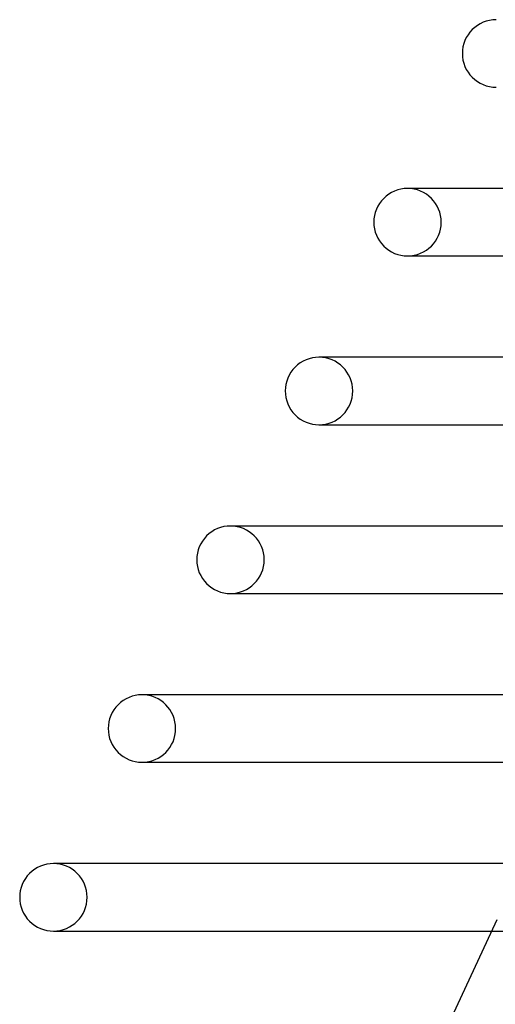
# Model space of a CAD drawing. Header units: millimetres. Extents: x -273 to 273, y -2 to 200.
# Tile 11 of 61: x -211 to -183, y 106 to 164. Entities that reach past the tile are written whole.
import ezdxf

# ---------------------------------------------------------------- set-up
doc = ezdxf.new("R2010")
doc.units = ezdxf.units.MM
doc.layers.add('HIDDEN', color=7, linetype='Continuous')
doc.layers.add('THICK', color=7, linetype='Continuous')

msp = doc.modelspace()

# ---------------------------------------------------------------- linework, layer by layer
at = {"layer": 'HIDDEN'}
for p, q in [((-188.25, 150), (-187.863, 150)), ((-193.5, 140), (-193.102, 140)), ((-198.75, 130), (-198.648, 130)), ((-204, 120), (-203.895, 120)), ((-209.25, 110), (-209.142, 110)), ((-183.266, 110), (-182.205, 110))]:
    msp.add_line(p, q, dxfattribs=at)
for centre, start, end in [((-188.25, 152), 0, 89.99998), ((-188.25, 152), 270.00002, 0), ((-193.5, 142), 0, 89.99998), ((-193.5, 142), 270.00002, 0), ((-198.75, 132), 0, 89.99998), ((-198.75, 132), 270.00002, 0), ((-204, 122), 0, 89.99998), ((-204, 122), 270.00002, 0), ((-209.25, 112), 0, 89.99998), ((-209.25, 112), 270.00002, 0)]:
    msp.add_arc(centre, 2, start, end, dxfattribs=at)
at = {"layer": 'THICK'}
for p, q in [((0, 154), (-188.25, 154)), ((-188.023, 154), (-188.25, 154)), ((-188.25, 150), (-164.708, 150)), ((0, 144), (-193.5, 144)), ((-193.267, 144), (-193.5, 144)), ((-193.5, 140), (-169.348, 140)), ((0, 134), (-198.75, 134)), ((-198.511, 134), (-198.75, 134)), ((-198.75, 130), (-173.987, 130)), ((0, 124), (-204, 124)), ((-203.754, 124), (-204, 124)), ((-204, 120), (-178.627, 120)), ((0, 114), (-209.25, 114)), ((-208.998, 114), (-209.25, 114)), ((-182.957, 110.665), (-186.05, 104)), ((-209.25, 110), (-183.266, 110))]:
    msp.add_line(p, q, dxfattribs=at)
for centre, start, end in [((-183, 162), 89.99998, 180.00002), ((-183, 162), 180.00002, 270.00002), ((-188.25, 152), 89.99998, 180.00002), ((-188.25, 152), 180.00002, 270.00002), ((-193.5, 142), 89.99998, 180.00002), ((-193.5, 142), 180.00002, 270.00002), ((-198.75, 132), 89.99998, 180.00002), ((-198.75, 132), 180.00002, 270.00002), ((-204, 122), 89.99998, 180.00002), ((-204, 122), 180.00002, 270.00002), ((-209.25, 112), 89.99998, 180.00002), ((-209.25, 112), 180.00002, 270.00002)]:
    msp.add_arc(centre, 2, start, end, dxfattribs=at)

doc.saveas('drawing.dxf')
